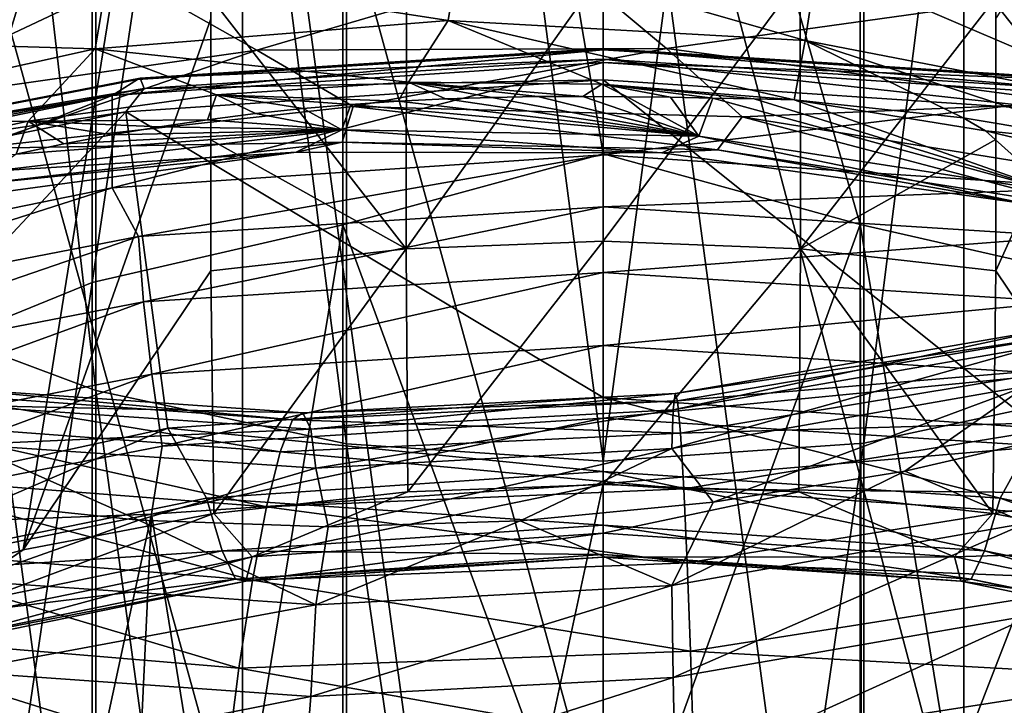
# Model space of a CAD drawing. Header units: metres. Extents: x -80 to 80, y -455 to 95.
# Tile 162 of 256: x -3.72 to 2.55, y -346.63 to -342.27. Entities that reach past the tile are written whole.
import ezdxf

# ---------------------------------------------------------------- set-up
doc = ezdxf.new("R2010")
doc.units = ezdxf.units.M
doc.layers.add('solid_501010_K_01', color=7, linetype='CONTINUOUS')
doc.layers.add('solid_501010_k_02_01', color=7, linetype='CONTINUOUS')

msp = doc.modelspace()

# ---------------------------------------------------------------- linework, layer by layer
at = {"layer": 'solid_501010_K_01'}
for points in [[(1.658268, -344.965088, 1083.574707), (3.254351, -344.624207, 1083.230347), (3.254351, -332.368439, 1095.102417)], [(1.658268, -332.680298, 1095.473267), (1.658268, -344.965088, 1083.574707), (3.254351, -332.368439, 1095.102417)], [(0, -345.080048, 1083.690918), (1.658268, -344.965088, 1083.574707), (1.658268, -332.680298, 1095.473267)], [(0, -332.785461, 1095.598389), (0, -345.080048, 1083.690918), (1.658268, -332.680298, 1095.473267)], [(0, -337.886383, 1066.368286), (1.635345, -333.226135, 1071.716309), (1.635345, -343.57135, 1059.839478)], [(3.232754, -343.93573, 1060.152344), (1.635345, -343.57135, 1059.839478), (1.635345, -333.226135, 1071.716309)], [(3.232754, -333.563965, 1072.057495), (3.232754, -343.93573, 1060.152344), (1.635345, -333.226135, 1071.716309)], [(0, -343.122192, 1060.14502), (0, -337.886383, 1066.368286), (1.635345, -343.57135, 1059.839478)], [(2.5, -343.868073, 1050.547241), (2.5, -342.262207, 1052.757568), (4.876777, -338.617584, 1058.927612)], [(3.69445, -345.644318, 1048.582031), (2.5, -343.868073, 1050.547241), (4.876777, -338.617584, 1058.927612)], [(0, -338.982971, 1058.575073), (0, -347.505859, 1046.84436), (1.153355, -347.548981, 1046.87561)], [(0, -338.982971, 1058.575073), (1.153355, -347.548981, 1046.87561), (2.296869, -347.67804, 1046.969482)], [(2.296869, -339.155151, 1058.700195), (0, -338.982971, 1058.575073), (2.296869, -347.67804, 1046.969482)], [(2.296869, -339.155151, 1058.700195), (2.296869, -347.67804, 1046.969482), (3.420787, -347.891907, 1047.124756)], [(2.296869, -339.155151, 1058.700195), (3.420787, -347.891907, 1047.124756), (4.515521, -348.188751, 1047.340454)], [(4.515521, -339.665863, 1059.071167), (2.296869, -339.155151, 1058.700195), (4.515521, -348.188751, 1047.340454)], [(2.662872, -341.53772, 1052.595337), (1.362193, -341.906677, 1052.412964), (3.593733, -342.340424, 1052.513062)], [(2.5, -343.031555, 1050.453247), (2.5, -342.126343, 1050.352295), (2.5, -341.538544, 1051.161255)], [(2.5, -341.538544, 1051.161255), (2.5, -343.868073, 1050.547241), (2.5, -343.031555, 1050.453247)], [(2.5, -341.914368, 1051.990967), (2.5, -343.868073, 1050.547241), (2.5, -341.538544, 1051.161255)], [(3.354858, -341.680084, 1047.833374), (5.18071, -342.80481, 1048.371582), (2.493317, -342.159607, 1048.144897)], [(-0.905821, -341.772156, 1052.532471), (-0.98835, -342.27359, 1052.26355), (1.286114, -342.399841, 1052.133301)], [(1.362193, -341.906677, 1052.412964), (-0.905821, -341.772156, 1052.532471), (1.286114, -342.399841, 1052.133301)], [(-0.26597, -341.890411, 1048.191406), (2.493317, -342.159607, 1048.144897), (0.402086, -342.451935, 1048.638184)], [(1.362193, -341.906677, 1052.412964), (1.286114, -342.399841, 1052.133301), (3.524713, -342.833069, 1052.226807)], [(3.593733, -342.340424, 1052.513062), (1.362193, -341.906677, 1052.412964), (3.524713, -342.833069, 1052.226807)], [(2.5, -341.914368, 1051.990967), (2.5, -342.262207, 1052.757568), (2.5, -343.868073, 1050.547241)], [(1.254332, -341.999115, 1050.259888), (2.5, -342.126343, 1050.352295), (1.25544, -343.726501, 1050.444336)], [(2.493317, -342.159607, 1048.144897), (2.999467, -342.798401, 1048.650635), (0.402086, -342.451935, 1048.638184)], [(2.5, -342.126343, 1050.352295), (2.5, -343.031555, 1050.453247), (1.25544, -343.726501, 1050.444336)], [(2.493317, -342.159607, 1048.144897), (5.18071, -342.80481, 1048.371582), (2.999467, -342.798401, 1048.650635)], [(-0.98835, -342.27359, 1052.26355), (-0.009944, -342.677704, 1051.78894), (1.215951, -342.779114, 1051.742188)], [(1.286114, -342.399841, 1052.133301), (-0.98835, -342.27359, 1052.26355), (1.215951, -342.779114, 1051.742188)], [(2.291739, -342.892456, 1051.824219), (1.286114, -342.399841, 1052.133301), (1.215951, -342.779114, 1051.742188)], [(3.318477, -343.06424, 1051.948853), (3.524713, -342.833069, 1052.226807), (1.286114, -342.399841, 1052.133301)], [(2.291739, -342.892456, 1051.824219), (3.318477, -343.06424, 1051.948853), (1.286114, -342.399841, 1052.133301)], [(0, -342.451843, 1042.991455), (0, -342.519531, 1043.174683), (2.923913, -342.705688, 1043.309937)], [(2.949324, -342.639618, 1043.12793), (0, -342.451843, 1042.991455), (2.923913, -342.705688, 1043.309937)], [(0, -342.459473, 1042.796387), (0, -342.451843, 1042.991455), (2.949324, -342.639618, 1043.12793)], [(2.966301, -342.648315, 1042.933594), (0, -342.459473, 1042.796387), (2.949324, -342.639618, 1043.12793)], [(0.402086, -342.451935, 1048.638184), (2.999467, -342.798401, 1048.650635), (0.883717, -342.885742, 1049.204346)], [(0, -342.519531, 1043.174683), (0, -342.651764, 1043.317627), (3.040854, -342.855316, 1043.465454)], [(2.923913, -342.705688, 1043.309937), (0, -342.519531, 1043.174683), (3.040854, -342.855316, 1043.465454)], [(0, -342.651764, 1043.317627), (0, -344.674286, 1044.787109), (2.773959, -344.870331, 1044.929443)], [(3.040854, -342.855316, 1043.465454), (0, -342.651764, 1043.317627), (2.773959, -344.870331, 1044.929443)], [(0.607642, -343.010223, 1051.185669), (0.428255, -342.762177, 1051.678833), (0.151893, -342.758759, 1051.670532)], [(0.607642, -343.010223, 1051.185669), (0.698222, -342.766724, 1051.694214), (0.428255, -342.762177, 1051.678833)], [(0.607642, -343.010223, 1051.185669), (2.863624, -343.359558, 1051.201538), (0.698222, -342.766724, 1051.694214)], [(2.863624, -343.359558, 1051.201538), (0.960715, -342.772583, 1051.715332), (0.698222, -342.766724, 1051.694214)], [(2.999467, -342.798401, 1048.650635), (3.336601, -343.284302, 1049.256958), (0.883717, -342.885742, 1049.204346)], [(2.863624, -343.359558, 1051.201538), (1.215951, -342.779114, 1051.742188), (0.960715, -342.772583, 1051.715332)], [(2.433885, -342.975647, 1051.755493), (2.291739, -342.892456, 1051.824219), (1.215951, -342.779114, 1051.742188)], [(2.863624, -343.359558, 1051.201538), (2.433885, -342.975647, 1051.755493), (1.215951, -342.779114, 1051.742188)], [(-1.593706, -342.821533, 1049.394653), (0.883717, -342.885742, 1049.204346), (0.726508, -343.096588, 1049.859863)], [(0.883717, -342.885742, 1049.204346), (3.095039, -343.469086, 1049.892944), (0.726508, -343.096588, 1049.859863)], [(0.883717, -342.885742, 1049.204346), (3.336601, -343.284302, 1049.256958), (3.095039, -343.469086, 1049.892944)], [(2.433885, -342.975647, 1051.755493), (3.318477, -343.06424, 1051.948853), (2.291739, -342.892456, 1051.824219)], [(3.636717, -343.262238, 1051.83374), (3.318477, -343.06424, 1051.948853), (2.433885, -342.975647, 1051.755493)], [(2.863624, -343.359558, 1051.201538), (3.636717, -343.262238, 1051.83374), (2.433885, -342.975647, 1051.755493)], [(-1.662328, -343.047516, 1050.061768), (0.726508, -343.096588, 1049.859863), (0.373085, -343.116882, 1050.548584)], [(0.373085, -343.116882, 1050.548584), (2.69192, -343.440216, 1050.544312), (0.607642, -343.010223, 1051.185669)], [(2.69192, -343.440216, 1050.544312), (2.863624, -343.359558, 1051.201538), (0.607642, -343.010223, 1051.185669)], [(2.5, -343.031555, 1050.453247), (2.5, -343.868073, 1050.547241), (1.25544, -343.726501, 1050.444336)], [(0.726508, -343.096588, 1049.859863), (2.69192, -343.440216, 1050.544312), (0.373085, -343.116882, 1050.548584)], [(0.726508, -343.096588, 1049.859863), (3.095039, -343.469086, 1049.892944), (2.69192, -343.440216, 1050.544312)], [(0, -348.08902, 1053.704956), (0, -343.122192, 1060.14502), (1.635345, -343.57135, 1059.839478)], [(0, -343.459625, 1041.479126), (0, -343.128906, 1041.810181), (3.127297, -343.338562, 1041.962524)], [(2.960838, -343.648132, 1041.616089), (0, -343.459625, 1041.479126), (3.127297, -343.338562, 1041.962524)], [(0, -343.878021, 1041.265625), (0, -343.459625, 1041.479126), (2.960838, -343.648132, 1041.616089)], [(0, -348.08902, 1053.704956), (1.635345, -343.57135, 1059.839478), (1.635336, -352.906464, 1047.15332)], [(1.657643, -352.910034, 1047.155884), (1.635336, -352.906464, 1047.15332), (1.635345, -343.57135, 1059.839478)], [(3.232744, -353.294983, 1047.435547), (1.657643, -352.910034, 1047.155884), (1.635345, -343.57135, 1059.839478)], [(3.232754, -343.93573, 1060.152344), (3.232744, -353.294983, 1047.435547), (1.635345, -343.57135, 1059.839478)], [(2.927527, -344.064423, 1041.401001), (0, -343.878021, 1041.265625), (2.960838, -343.648132, 1041.616089)], [(0, -345.227386, 1048.279053), (0, -343.679169, 1050.410034), (1.25544, -343.726501, 1050.444336)], [(1.245623, -345.273956, 1048.312988), (0, -345.227386, 1048.279053), (1.25544, -343.726501, 1050.444336)], [(2.480618, -345.41333, 1048.414185), (1.245623, -345.273956, 1048.312988), (1.25544, -343.726501, 1050.444336)], [(2.480618, -345.41333, 1048.414185), (1.25544, -343.726501, 1050.444336), (2.5, -343.868073, 1050.547241)], [(0, -344.34198, 1041.191895), (0, -343.878021, 1041.265625), (2.927527, -344.064423, 1041.401001)], [(3.69445, -345.644318, 1048.582031), (2.480618, -345.41333, 1048.414185), (2.5, -343.868073, 1050.547241)], [(2.875587, -344.525055, 1041.324951), (0, -344.34198, 1041.191895), (2.927527, -344.064423, 1041.401001)], [(0.445023, -344.752899, 1091.546143), (0.457075, -344.648438, 1092.187256), (2.81497, -344.242676, 1092.209229)], [(2.740743, -344.352722, 1091.573853), (0.445023, -344.752899, 1091.546143), (2.81497, -344.242676, 1092.209229)], [(2.81497, -344.242676, 1092.209229), (0.457075, -344.648438, 1092.187256), (2.912064, -344.28241, 1092.852173)], [(0.457075, -344.648438, 1092.187256), (0.472841, -344.695404, 1092.837158), (2.912064, -344.28241, 1092.852173)], [(2.912064, -344.28241, 1092.852173), (0.472841, -344.695404, 1092.837158), (3.027801, -344.480438, 1093.465088)], [(0, -344.805969, 1041.265259), (0, -344.34198, 1041.191895), (2.875587, -344.525055, 1041.324951)], [(0.437338, -344.99939, 1090.951538), (0.445023, -344.752899, 1091.546143), (2.740743, -344.352722, 1091.573853)], [(2.693417, -344.602814, 1090.983276), (0.437338, -344.99939, 1090.951538), (2.740743, -344.352722, 1091.573853)], [(0.472841, -344.695404, 1092.837158), (0.491633, -344.902008, 1093.458008), (3.027801, -344.480438, 1093.465088)], [(3.027801, -344.480438, 1093.465088), (0.491633, -344.902008, 1093.458008), (3.155654, -344.823975, 1094.015991)], [(2.810114, -344.984894, 1041.395264), (0, -344.805969, 1041.265259), (2.875587, -344.525055, 1041.324951)], [(2.693417, -344.602814, 1090.983276), (0.699362, -345.341461, 1090.463989), (0.437338, -344.99939, 1090.951538)], [(2.693417, -344.602814, 1090.983276), (1.920274, -345.143127, 1090.498047), (0.699362, -345.341461, 1090.463989)], [(2.693417, -344.602814, 1090.983276), (3.122578, -344.86618, 1090.455811), (1.920274, -345.143127, 1090.498047)], [(0.457075, -344.648438, 1092.187256), (-1.913427, -344.771027, 1091.889038), (0.472841, -344.695404, 1092.837158)], [(-1.862972, -344.876678, 1091.250244), (-1.913427, -344.771027, 1091.889038), (0.457075, -344.648438, 1092.187256)], [(0.445023, -344.752899, 1091.546143), (-1.862972, -344.876678, 1091.250244), (0.457075, -344.648438, 1092.187256)], [(0, -344.674286, 1044.787109), (0, -345.146057, 1045.234253), (2.527429, -345.315491, 1045.357422)], [(2.773959, -344.870331, 1044.929443), (0, -344.674286, 1044.787109), (2.527429, -345.315491, 1045.357422)], [(1.658268, -356.232544, 1070.70874), (3.254351, -355.864899, 1070.393066), (3.254351, -344.624207, 1083.230347)], [(1.658268, -344.965088, 1083.574707), (1.658268, -356.232544, 1070.70874), (3.254351, -344.624207, 1083.230347)], [(0.472841, -344.695404, 1092.837158), (-1.979425, -344.816071, 1092.535767), (0.491633, -344.902008, 1093.458008)], [(-1.913427, -344.771027, 1091.889038), (-1.979425, -344.816071, 1092.535767), (0.472841, -344.695404, 1092.837158)], [(-1.830803, -345.123566, 1090.656982), (-1.862972, -344.876678, 1091.250244), (0.445023, -344.752899, 1091.546143)], [(0.437338, -344.99939, 1090.951538), (-1.830803, -345.123566, 1090.656982), (0.445023, -344.752899, 1091.546143)], [(0, -345.224121, 1041.478394), (0, -344.805969, 1041.265259), (2.810114, -344.984894, 1041.395264)], [(-1.979425, -344.816071, 1092.535767), (-2.058095, -345.020142, 1093.152832), (0.491633, -344.902008, 1093.458008)], [(0.491633, -344.902008, 1093.458008), (0.512393, -345.255035, 1094.017456), (3.155654, -344.823975, 1094.015991)], [(3.155654, -344.823975, 1094.015991), (0.512393, -345.255035, 1094.017456), (3.287585, -345.286072, 1094.476196)], [(2.693776, -345.475433, 1090.085449), (1.920274, -345.143127, 1090.498047), (3.122578, -344.86618, 1090.455811)], [(0.491633, -344.902008, 1093.458008), (-2.058095, -345.020142, 1093.152832), (0.512393, -345.255035, 1094.017456)], [(2.773959, -344.870331, 1044.929443), (2.527429, -345.315491, 1045.357422), (4.985917, -345.819153, 1045.723267)], [(0, -356.356537, 1070.815186), (1.658268, -356.232544, 1070.70874), (1.658268, -344.965088, 1083.574707)], [(0, -345.080048, 1083.690918), (0, -356.356537, 1070.815186), (1.658268, -344.965088, 1083.574707)], [(2.876482, -345.416687, 1041.618286), (0, -345.224121, 1041.478394), (2.810114, -344.984894, 1041.395264)], [(-2.058095, -345.020142, 1093.152832), (-2.145001, -345.370087, 1093.707642), (0.512393, -345.255035, 1094.017456)], [(0, -345.146057, 1045.234253), (0, -345.487885, 1045.791016), (2.42805, -345.650665, 1045.90918)], [(2.527429, -345.315491, 1045.357422), (0, -345.146057, 1045.234253), (2.42805, -345.650665, 1045.90918)], [(0.437397, -345.871826, 1090.051392), (0.699362, -345.341461, 1090.463989), (1.920274, -345.143127, 1090.498047)], [(2.693776, -345.475433, 1090.085449), (0.437397, -345.871826, 1090.051392), (1.920274, -345.143127, 1090.498047)], [(0, -352.82019, 1046.997192), (0, -345.224121, 1041.478394), (2.876482, -345.416687, 1041.618286)], [(0, -345.538788, 1047.705566), (0, -345.227386, 1048.279053), (1.245623, -345.273956, 1048.312988)], [(0.512393, -345.255035, 1094.017456), (-2.145001, -345.370087, 1093.707642), (0.533815, -345.726898, 1094.48584)], [(2.236048, -345.68869, 1047.814453), (0, -345.538788, 1047.705566), (1.245623, -345.273956, 1048.312988)], [(0.512393, -345.255035, 1094.017456), (0.533815, -345.726898, 1094.48584), (3.287585, -345.286072, 1094.476196)], [(3.287585, -345.286072, 1094.476196), (0.533815, -345.726898, 1094.48584), (3.415527, -345.839355, 1094.816406)], [(2.236048, -345.68869, 1047.814453), (1.245623, -345.273956, 1048.312988), (2.480618, -345.41333, 1048.414185)], [(-2.145001, -345.370087, 1093.707642), (-2.234679, -345.838531, 1094.171509), (0.533815, -345.726898, 1094.48584)], [(0.437397, -345.871826, 1090.051392), (-0.52923, -345.460052, 1090.352905), (0.699362, -345.341461, 1090.463989)], [(2.527429, -345.315491, 1045.357422), (2.42805, -345.650665, 1045.90918), (4.78987, -346.134521, 1046.260742)], [(4.985917, -345.819153, 1045.723267), (2.527429, -345.315491, 1045.357422), (4.78987, -346.134521, 1046.260742)], [(1.657629, -352.952301, 1047.09314), (0, -352.82019, 1046.997192), (2.876482, -345.416687, 1041.618286)], [(3.251698, -353.343597, 1047.377441), (1.657629, -352.952301, 1047.09314), (2.876482, -345.416687, 1041.618286)], [(2.236048, -345.68869, 1047.814453), (2.480618, -345.41333, 1048.414185), (3.69445, -345.644318, 1048.582031)], [(0, -345.487885, 1045.791016), (0, -345.673859, 1046.417236), (2.342701, -345.830902, 1046.531372)], [(2.42805, -345.650665, 1045.90918), (0, -345.487885, 1045.791016), (2.342701, -345.830902, 1046.531372)], [(0.445133, -346.458405, 1089.786133), (0.437397, -345.871826, 1090.051392), (2.693776, -345.475433, 1090.085449)], [(2.74142, -346.058533, 1089.818359), (0.445133, -346.458405, 1089.786133), (2.693776, -345.475433, 1090.085449)], [(0, -345.691193, 1047.070313), (0, -345.538788, 1047.705566), (2.236048, -345.68869, 1047.814453)], [(0, -345.673859, 1046.417236), (0, -345.691193, 1047.070313), (2.27721, -345.843872, 1047.181152)], [(2.342701, -345.830902, 1046.531372), (0, -345.673859, 1046.417236), (2.27721, -345.843872, 1047.181152)], [(4.411102, -346.134277, 1048.138184), (2.236048, -345.68869, 1047.814453), (3.69445, -345.644318, 1048.582031)], [(2.42805, -345.650665, 1045.90918), (2.342701, -345.830902, 1046.531372), (4.621499, -346.29776, 1046.870483)], [(4.78987, -346.134521, 1046.260742), (2.42805, -345.650665, 1045.90918), (4.621499, -346.29776, 1046.870483)], [(0.533815, -345.726898, 1094.48584), (-2.234679, -345.838531, 1094.171509), (0.55459, -346.289642, 1094.833984)], [(2.27721, -345.843872, 1047.181152), (0, -345.691193, 1047.070313), (2.236048, -345.68869, 1047.814453)], [(0.533815, -345.726898, 1094.48584), (0.55459, -346.289642, 1094.833984), (3.415527, -345.839355, 1094.816406)], [(2.27721, -345.843872, 1047.181152), (2.236048, -345.68869, 1047.814453), (4.411102, -346.134277, 1048.138184)], [(-2.234679, -345.838531, 1094.171509), (-2.321645, -346.397797, 1094.515015), (0.55459, -346.289642, 1094.833984)], [(-1.863432, -346.578766, 1089.488892), (-1.831047, -345.994263, 1089.756104), (0.437397, -345.871826, 1090.051392)], [(0.445133, -346.458405, 1089.786133), (-1.863432, -346.578766, 1089.488892), (0.437397, -345.871826, 1090.051392)], [(3.415527, -345.839355, 1094.816406), (0.55459, -346.289642, 1094.833984), (3.531439, -346.456116, 1095.007813)], [(2.342701, -345.830902, 1046.531372), (2.27721, -345.843872, 1047.181152), (4.492303, -346.297668, 1047.510864)], [(4.492303, -346.297668, 1047.510864), (2.27721, -345.843872, 1047.181152), (4.411102, -346.134277, 1048.138184)], [(4.621499, -346.29776, 1046.870483), (2.342701, -345.830902, 1046.531372), (4.492303, -346.297668, 1047.510864)], [(0.457229, -347.095917, 1089.661499), (0.445133, -346.458405, 1089.786133), (2.74142, -346.058533, 1089.818359)], [(2.81592, -346.690521, 1089.690063), (0.457229, -347.095917, 1089.661499), (2.74142, -346.058533, 1089.818359)], [(0.55459, -346.289642, 1094.833984), (-2.321645, -346.397797, 1094.515015), (0.573411, -346.915009, 1095.032104)], [(0.55459, -346.289642, 1094.833984), (0.573411, -346.915009, 1095.032104), (3.531439, -346.456116, 1095.007813)], [(-2.321645, -346.397797, 1094.515015), (-2.400434, -347.019745, 1094.708984), (0.573411, -346.915009, 1095.032104)], [(-1.914073, -347.213593, 1089.361328), (-1.863432, -346.578766, 1089.488892), (0.445133, -346.458405, 1089.786133)], [(0.457229, -347.095917, 1089.661499), (-1.914073, -347.213593, 1089.361328), (0.445133, -346.458405, 1089.786133)], [(3.531439, -346.456116, 1095.007813), (0.573411, -346.915009, 1095.032104), (3.628762, -347.10434, 1095.035889)]]:
    msp.add_3dface(points, dxfattribs=at)
at = {"layer": 'solid_501010_k_02_01'}
for points in [[(-4.705681, -331.870239, 1094.51001), (-3.232754, -344.630524, 1083.236694), (-3.232754, -332.374207, 1095.109253)], [(-4.705681, -331.870239, 1094.51001), (-4.705681, -344.079651, 1082.680176), (-3.232754, -344.630524, 1083.236694)], [(-3.232754, -332.374207, 1095.109253), (-1.635345, -344.968323, 1083.577881), (-1.635345, -332.683258, 1095.476685)], [(-3.232754, -332.374207, 1095.109253), (-3.232754, -344.630524, 1083.236694), (-1.635345, -344.968323, 1083.577881)], [(-1.635345, -332.683258, 1095.476685), (0, -345.080048, 1083.690918), (0, -332.785461, 1095.598389)], [(-1.635345, -332.683258, 1095.476685), (-1.635345, -344.968323, 1083.577881), (0, -345.080048, 1083.690918)], [(-1.658268, -333.22937, 1071.719482), (-3.254351, -343.942535, 1060.158081), (-3.254351, -333.570282, 1072.063843)], [(-1.658268, -333.22937, 1071.719482), (-1.658268, -343.574829, 1059.842407), (-3.254351, -343.942535, 1060.158081)], [(-1.658268, -333.22937, 1071.719482), (0, -337.886383, 1066.368286), (0, -343.122192, 1060.14502)], [(-1.658268, -333.22937, 1071.719482), (0, -343.122192, 1060.14502), (-1.658268, -343.574829, 1059.842407)], [(-3.254351, -333.570282, 1072.063843), (-4.725122, -344.539795, 1060.670776), (-4.725122, -334.124023, 1072.623291)], [(-3.254351, -333.570282, 1072.063843), (-3.254351, -343.942535, 1060.158081), (-4.725122, -344.539795, 1060.670776)], [(-4.876762, -345.964905, 1048.814941), (-4.876777, -338.617584, 1058.927612), (-2.480585, -338.06601, 1058.526855)], [(-3.69445, -345.644318, 1048.582031), (-4.876762, -345.964905, 1048.814941), (-2.480585, -338.06601, 1058.526855)], [(-2.5, -342.262207, 1052.757568), (-3.69445, -345.644318, 1048.582031), (-2.480585, -338.06601, 1058.526855)], [(-2.296869, -339.155151, 1058.700195), (0, -347.505859, 1046.84436), (0, -338.982971, 1058.575073)], [(-2.296869, -339.155151, 1058.700195), (-4.515521, -339.665863, 1059.071167), (-2.296869, -347.67804, 1046.969482)], [(-2.296869, -339.155151, 1058.700195), (-1.153355, -347.548981, 1046.87561), (0, -347.505859, 1046.84436)], [(-2.296869, -339.155151, 1058.700195), (-2.296869, -347.67804, 1046.969482), (-1.153355, -347.548981, 1046.87561)], [(-4.515521, -339.665863, 1059.071167), (-4.515521, -348.188751, 1047.340454), (-3.420787, -347.891907, 1047.124756)], [(-4.515521, -339.665863, 1059.071167), (-3.420787, -347.891907, 1047.124756), (-2.296869, -347.67804, 1046.969482)], [(-4.319206, -341.558167, 1053.273682), (-5.308983, -342.391571, 1053.428101), (-3.149848, -341.936707, 1052.872437)], [(-5.101047, -341.702728, 1048.566528), (-3.017794, -342.00238, 1048.514893), (-5.682104, -342.488037, 1049.109863)], [(-0.905821, -341.772156, 1052.532471), (-3.149848, -341.936707, 1052.872437), (-0.98835, -342.27359, 1052.26355)], [(-3.017794, -342.00238, 1048.514893), (-0.26597, -341.890411, 1048.191406), (-2.206796, -342.461853, 1048.884644)], [(-0.26597, -341.890411, 1048.191406), (0.402086, -342.451935, 1048.638184), (-2.206796, -342.461853, 1048.884644)], [(-3.149848, -341.936707, 1052.872437), (-5.308983, -342.391571, 1053.428101), (-3.235523, -342.453674, 1052.618652)], [(-3.149848, -341.936707, 1052.872437), (-3.235523, -342.453674, 1052.618652), (-0.98835, -342.27359, 1052.26355)], [(0, -341.956604, 1050.229004), (0, -343.679169, 1050.410034), (-1.25544, -343.726501, 1050.444336)], [(-1.254332, -341.999115, 1050.259888), (0, -341.956604, 1050.229004), (-1.25544, -343.726501, 1050.444336)], [(0, -341.956604, 1050.229004), (1.254332, -341.999115, 1050.259888), (0, -343.679169, 1050.410034)], [(-5.682104, -342.488037, 1049.109863), (-3.017794, -342.00238, 1048.514893), (-4.753369, -342.822754, 1049.386108)], [(-3.017794, -342.00238, 1048.514893), (-2.206796, -342.461853, 1048.884644), (-4.753369, -342.822754, 1049.386108)], [(-2.5, -342.126343, 1050.352295), (-1.254332, -341.999115, 1050.259888), (-1.25544, -343.726501, 1050.444336)], [(1.254332, -341.999115, 1050.259888), (1.25544, -343.726501, 1050.444336), (0, -343.679169, 1050.410034)], [(-2.5, -343.032379, 1050.453369), (-2.5, -342.126343, 1050.352295), (-1.25544, -343.726501, 1050.444336)], [(-2.5, -343.032379, 1050.453369), (-2.5, -342.262207, 1052.757568), (-2.5, -342.126343, 1050.352295)], [(-2.5, -342.262207, 1052.757568), (-2.5, -343.868073, 1050.547241), (-3.69445, -345.644318, 1048.582031)], [(-0.98835, -342.27359, 1052.26355), (-3.235523, -342.453674, 1052.618652), (-1.241472, -342.666565, 1051.901978)], [(-2.5, -343.032379, 1050.453369), (-2.5, -343.868073, 1050.547241), (-2.5, -342.262207, 1052.757568)], [(-0.98835, -342.27359, 1052.26355), (-1.241472, -342.666565, 1051.901978), (-0.009944, -342.677704, 1051.78894)], [(-5.308983, -342.391571, 1053.428101), (-5.391822, -342.930786, 1053.192993), (-3.235523, -342.453674, 1052.618652)], [(-3.235523, -342.453674, 1052.618652), (-5.391822, -342.930786, 1053.192993), (-3.662371, -342.913422, 1052.324585)], [(-4.753369, -342.822754, 1049.386108), (-2.206796, -342.461853, 1048.884644), (-4.027108, -343.088501, 1049.825562)], [(-2.206796, -342.461853, 1048.884644), (-1.593706, -342.821533, 1049.394653), (-4.027108, -343.088501, 1049.825562)], [(-3.235523, -342.453674, 1052.618652), (-3.662371, -342.913422, 1052.324585), (-2.463825, -342.745605, 1052.080933)], [(-3.235523, -342.453674, 1052.618652), (-2.463825, -342.745605, 1052.080933), (-1.241472, -342.666565, 1051.901978)], [(0, -342.459473, 1042.796387), (0, -342.541138, 1042.619263), (-3.127297, -342.750793, 1042.771484)], [(-2.966301, -342.648315, 1042.933594), (0, -342.459473, 1042.796387), (-3.127297, -342.750793, 1042.771484)], [(-2.966301, -342.648315, 1042.933594), (0, -342.451843, 1042.991455), (0, -342.459473, 1042.796387)], [(-2.966301, -342.648315, 1042.933594), (-2.949324, -342.639618, 1043.12793), (0, -342.451843, 1042.991455)], [(-2.949324, -342.639618, 1043.12793), (0, -342.519531, 1043.174683), (0, -342.451843, 1042.991455)], [(-2.206796, -342.461853, 1048.884644), (0.402086, -342.451935, 1048.638184), (-1.593706, -342.821533, 1049.394653)], [(0.402086, -342.451935, 1048.638184), (0.883717, -342.885742, 1049.204346), (-1.593706, -342.821533, 1049.394653)], [(2.966301, -342.648315, 1042.933594), (0, -342.541138, 1042.619263), (0, -342.459473, 1042.796387)], [(0, -342.541138, 1042.619263), (0, -343.128906, 1041.810181), (-3.127297, -343.338562, 1041.962524)], [(-3.127297, -342.750793, 1042.771484), (0, -342.541138, 1042.619263), (-3.127297, -343.338562, 1041.962524)], [(-2.949324, -342.639618, 1043.12793), (-2.923913, -342.705688, 1043.309937), (0, -342.519531, 1043.174683)], [(-2.923913, -342.705688, 1043.309937), (0, -342.651764, 1043.317627), (0, -342.519531, 1043.174683)], [(0, -342.541138, 1042.619263), (3.127297, -342.750793, 1042.771484), (0, -343.128906, 1041.810181)], [(2.966301, -342.648315, 1042.933594), (3.127297, -342.750793, 1042.771484), (0, -342.541138, 1042.619263)], [(-5.859561, -343.210266, 1043.341919), (-5.826025, -343.198364, 1043.533936), (-2.949324, -342.639618, 1043.12793)], [(-2.966301, -342.648315, 1042.933594), (-5.859561, -343.210266, 1043.341919), (-2.949324, -342.639618, 1043.12793)], [(-2.966301, -342.648315, 1042.933594), (-3.127297, -342.750793, 1042.771484), (-5.859561, -343.210266, 1043.341919)], [(-2.949324, -342.639618, 1043.12793), (-5.826025, -343.198364, 1043.533936), (-2.923913, -342.705688, 1043.309937)], [(0, -342.651764, 1043.317627), (-3.040854, -342.855316, 1043.465454), (0, -344.674286, 1044.787109)], [(-2.923913, -342.705688, 1043.309937), (-3.040854, -342.855316, 1043.465454), (0, -342.651764, 1043.317627)], [(-1.305244, -342.786957, 1051.723511), (-1.241472, -342.666565, 1051.901978), (-2.463825, -342.745605, 1052.080933)], [(-1.305244, -342.786957, 1051.723511), (-1.005959, -342.772186, 1051.703369), (-1.241472, -342.666565, 1051.901978)], [(-0.130533, -342.756409, 1051.670776), (-0.009944, -342.677704, 1051.78894), (-1.241472, -342.666565, 1051.901978)], [(-0.417962, -342.757446, 1051.676636), (-0.130533, -342.756409, 1051.670776), (-1.241472, -342.666565, 1051.901978)], [(-0.710116, -342.762421, 1051.687744), (-0.417962, -342.757446, 1051.676636), (-1.241472, -342.666565, 1051.901978)], [(-1.005959, -342.772186, 1051.703369), (-0.710116, -342.762421, 1051.687744), (-1.241472, -342.666565, 1051.901978)], [(-5.826025, -343.198364, 1043.533936), (-5.77583, -343.259613, 1043.712402), (-2.923913, -342.705688, 1043.309937)], [(-2.923913, -342.705688, 1043.309937), (-5.77583, -343.259613, 1043.712402), (-3.040854, -342.855316, 1043.465454)], [(-0.130533, -342.756409, 1051.670776), (0.151893, -342.758759, 1051.670532), (-0.009944, -342.677704, 1051.78894)], [(0.960715, -342.772583, 1051.715332), (1.215951, -342.779114, 1051.742188), (-0.009944, -342.677704, 1051.78894)], [(0.698222, -342.766724, 1051.694214), (0.960715, -342.772583, 1051.715332), (-0.009944, -342.677704, 1051.78894)], [(0.428255, -342.762177, 1051.678833), (0.698222, -342.766724, 1051.694214), (-0.009944, -342.677704, 1051.78894)], [(0.151893, -342.758759, 1051.670532), (0.428255, -342.762177, 1051.678833), (-0.009944, -342.677704, 1051.78894)], [(-3.127297, -342.750793, 1042.771484), (-3.127297, -343.338562, 1041.962524), (-6.16929, -343.961792, 1042.415283)], [(-6.16929, -343.373993, 1043.224365), (-3.127297, -342.750793, 1042.771484), (-6.16929, -343.961792, 1042.415283)], [(-5.859561, -343.210266, 1043.341919), (-3.127297, -342.750793, 1042.771484), (-6.16929, -343.373993, 1043.224365)], [(-2.520767, -342.904724, 1051.838745), (-2.463825, -342.745605, 1052.080933), (-3.662371, -342.913422, 1052.324585)], [(-2.520767, -342.904724, 1051.838745), (-2.215333, -342.865997, 1051.805298), (-2.463825, -342.745605, 1052.080933)], [(-1.606889, -342.807373, 1051.747314), (-1.305244, -342.786957, 1051.723511), (-2.463825, -342.745605, 1052.080933)], [(-1.910608, -342.833588, 1051.77478), (-1.606889, -342.807373, 1051.747314), (-2.463825, -342.745605, 1052.080933)], [(-2.215333, -342.865997, 1051.805298), (-1.910608, -342.833588, 1051.77478), (-2.463825, -342.745605, 1052.080933)], [(0.607642, -343.010223, 1051.185669), (-1.305244, -342.786957, 1051.723511), (-1.606889, -342.807373, 1051.747314)], [(0.607642, -343.010223, 1051.185669), (-1.005959, -342.772186, 1051.703369), (-1.305244, -342.786957, 1051.723511)], [(0.607642, -343.010223, 1051.185669), (-0.710116, -342.762421, 1051.687744), (-1.005959, -342.772186, 1051.703369)], [(0.607642, -343.010223, 1051.185669), (-0.417962, -342.757446, 1051.676636), (-0.710116, -342.762421, 1051.687744)], [(0.607642, -343.010223, 1051.185669), (-0.130533, -342.756409, 1051.670776), (-0.417962, -342.757446, 1051.676636)], [(0.607642, -343.010223, 1051.185669), (0.151893, -342.758759, 1051.670532), (-0.130533, -342.756409, 1051.670776)], [(3.127297, -342.750793, 1042.771484), (3.127297, -343.338562, 1041.962524), (0, -343.128906, 1041.810181)], [(-5.468696, -345.453857, 1045.353516), (-3.040854, -342.855316, 1043.465454), (-6.003458, -343.461731, 1043.906128)], [(-5.77583, -343.259613, 1043.712402), (-6.003458, -343.461731, 1043.906128), (-3.040854, -342.855316, 1043.465454)], [(-5.468696, -345.453857, 1045.353516), (-2.773959, -344.870331, 1044.929443), (-3.040854, -342.855316, 1043.465454)], [(-4.027108, -343.088501, 1049.825562), (-1.593706, -342.821533, 1049.394653), (-1.662328, -343.047516, 1050.061768)], [(-2.773959, -344.870331, 1044.929443), (0, -344.674286, 1044.787109), (-3.040854, -342.855316, 1043.465454)], [(-1.665403, -342.96933, 1051.393921), (-1.910608, -342.833588, 1051.77478), (-2.215333, -342.865997, 1051.805298)], [(-1.665403, -342.96933, 1051.393921), (-1.606889, -342.807373, 1051.747314), (-1.910608, -342.833588, 1051.77478)], [(-1.665403, -342.96933, 1051.393921), (0.607642, -343.010223, 1051.185669), (-1.606889, -342.807373, 1051.747314)], [(-1.593706, -342.821533, 1049.394653), (0.726508, -343.096588, 1049.859863), (-1.662328, -343.047516, 1050.061768)], [(-5.391822, -342.930786, 1053.192993), (-4.827754, -343.168091, 1052.631836), (-3.662371, -342.913422, 1052.324585)], [(-3.738792, -343.12384, 1051.99585), (-3.662371, -342.913422, 1052.324585), (-4.827754, -343.168091, 1052.631836)], [(-3.738792, -343.12384, 1051.99585), (-3.435412, -343.05957, 1051.953003), (-3.662371, -342.913422, 1052.324585)], [(-2.82607, -342.94989, 1051.874512), (-2.520767, -342.904724, 1051.838745), (-3.662371, -342.913422, 1052.324585)], [(-3.131066, -343.001465, 1051.91272), (-2.82607, -342.94989, 1051.874512), (-3.662371, -342.913422, 1052.324585)], [(-3.435412, -343.05957, 1051.953003), (-3.131066, -343.001465, 1051.91272), (-3.662371, -342.913422, 1052.324585)], [(-1.665403, -342.96933, 1051.393921), (-2.520767, -342.904724, 1051.838745), (-2.82607, -342.94989, 1051.874512)], [(-1.665403, -342.96933, 1051.393921), (-2.215333, -342.865997, 1051.805298), (-2.520767, -342.904724, 1051.838745)], [(-3.891999, -343.233124, 1051.823608), (-1.665403, -342.96933, 1051.393921), (-3.738792, -343.12384, 1051.99585)], [(-1.956409, -343.111633, 1050.783936), (-1.665403, -342.96933, 1051.393921), (-3.891999, -343.233124, 1051.823608)], [(-1.665403, -342.96933, 1051.393921), (-3.435412, -343.05957, 1051.953003), (-3.738792, -343.12384, 1051.99585)], [(-1.665403, -342.96933, 1051.393921), (-3.131066, -343.001465, 1051.91272), (-3.435412, -343.05957, 1051.953003)], [(-1.665403, -342.96933, 1051.393921), (-2.82607, -342.94989, 1051.874512), (-3.131066, -343.001465, 1051.91272)], [(-1.956409, -343.111633, 1050.783936), (0.373085, -343.116882, 1050.548584), (-1.665403, -342.96933, 1051.393921)], [(0.373085, -343.116882, 1050.548584), (0.607642, -343.010223, 1051.185669), (-1.665403, -342.96933, 1051.393921)], [(-4.027108, -343.088501, 1049.825562), (-1.662328, -343.047516, 1050.061768), (-4.004983, -343.318298, 1050.496094)], [(-4.004983, -343.318298, 1050.496094), (-1.662328, -343.047516, 1050.061768), (-1.956409, -343.111633, 1050.783936)], [(-2.5, -343.032379, 1050.453369), (-1.25544, -343.726501, 1050.444336), (-2.5, -343.868073, 1050.547241)], [(-1.662328, -343.047516, 1050.061768), (0.373085, -343.116882, 1050.548584), (-1.956409, -343.111633, 1050.783936)], [(-4.2307, -343.419739, 1051.246948), (-1.956409, -343.111633, 1050.783936), (-3.891999, -343.233124, 1051.823608)], [(-4.004983, -343.318298, 1050.496094), (-1.956409, -343.111633, 1050.783936), (-4.2307, -343.419739, 1051.246948)], [(-3.127297, -343.338562, 1041.962524), (0, -343.128906, 1041.810181), (-2.960838, -343.648132, 1041.616089)], [(-2.960838, -343.648132, 1041.616089), (0, -343.128906, 1041.810181), (0, -343.459625, 1041.479126)], [(-1.658268, -343.574829, 1059.842407), (0, -343.122192, 1060.14502), (0, -348.08902, 1053.704956)], [(-6.16929, -343.961792, 1042.415283), (-3.127297, -343.338562, 1041.962524), (-5.848771, -344.209076, 1042.023682)], [(-3.127297, -343.338562, 1041.962524), (-2.960838, -343.648132, 1041.616089), (-5.848771, -344.209076, 1042.023682)], [(-2.927527, -344.064423, 1041.401001), (-2.960838, -343.648132, 1041.616089), (0, -343.459625, 1041.479126)], [(-2.927527, -344.064423, 1041.401001), (0, -343.459625, 1041.479126), (0, -343.878021, 1041.265625)], [(-1.658268, -343.574829, 1059.842407), (-3.254343, -353.302216, 1047.440796), (-3.254351, -343.942535, 1060.158081)], [(-1.658268, -343.574829, 1059.842407), (-1.658254, -352.910126, 1047.156006), (-3.254343, -353.302216, 1047.440796)], [(-1.658268, -343.574829, 1059.842407), (0, -348.08902, 1053.704956), (-1.658254, -352.910126, 1047.156006)], [(-5.782969, -344.619019, 1041.803955), (-5.848771, -344.209076, 1042.023682), (-2.960838, -343.648132, 1041.616089)], [(-2.927527, -344.064423, 1041.401001), (-5.782969, -344.619019, 1041.803955), (-2.960838, -343.648132, 1041.616089)], [(-2.5, -343.868073, 1050.547241), (-1.25544, -343.726501, 1050.444336), (-2.480618, -345.41333, 1048.414185)], [(-1.25544, -343.726501, 1050.444336), (-1.245623, -345.273956, 1048.312988), (-2.480618, -345.41333, 1048.414185)], [(-1.25544, -343.726501, 1050.444336), (0, -343.679169, 1050.410034), (-1.245623, -345.273956, 1048.312988)], [(-1.245623, -345.273956, 1048.312988), (0, -343.679169, 1050.410034), (0, -345.227386, 1048.279053)], [(-2.5, -343.868073, 1050.547241), (-2.480618, -345.41333, 1048.414185), (-3.69445, -345.644318, 1048.582031)], [(-2.875587, -344.525055, 1041.324951), (-2.927527, -344.064423, 1041.401001), (0, -343.878021, 1041.265625)], [(-2.875587, -344.525055, 1041.324951), (0, -343.878021, 1041.265625), (0, -344.34198, 1041.191895)], [(-3.254351, -343.942535, 1060.158081), (-4.725126, -353.939056, 1047.903564), (-4.725122, -344.539795, 1060.670776)], [(-3.254351, -343.942535, 1060.158081), (-3.254343, -353.302216, 1047.440796), (-4.725126, -353.939056, 1047.903564)], [(-5.680368, -345.069824, 1041.720703), (-5.782969, -344.619019, 1041.803955), (-2.927527, -344.064423, 1041.401001)], [(-2.875587, -344.525055, 1041.324951), (-5.680368, -345.069824, 1041.720703), (-2.927527, -344.064423, 1041.401001)], [(-4.705681, -344.079651, 1082.680176), (-3.232754, -355.871704, 1070.398804), (-3.232754, -344.630524, 1083.236694)], [(-4.705681, -344.079651, 1082.680176), (-4.705681, -355.277557, 1069.888794), (-3.232754, -355.871704, 1070.398804)], [(-2.810114, -344.984894, 1041.395264), (-2.875587, -344.525055, 1041.324951), (0, -344.34198, 1041.191895)], [(-2.810114, -344.984894, 1041.395264), (0, -344.34198, 1041.191895), (0, -344.805969, 1041.265259)], [(-5.551034, -345.517273, 1041.782104), (-5.680368, -345.069824, 1041.720703), (-2.875587, -344.525055, 1041.324951)], [(-2.810114, -344.984894, 1041.395264), (-5.551034, -345.517273, 1041.782104), (-2.875587, -344.525055, 1041.324951)], [(-4.230173, -344.609436, 1091.31604), (-4.376081, -344.643402, 1091.949463), (-1.979425, -344.816071, 1092.535767)], [(-1.913427, -344.771027, 1091.889038), (-4.230173, -344.609436, 1091.31604), (-1.979425, -344.816071, 1092.535767)], [(-4.118629, -344.723083, 1090.687378), (-4.230173, -344.609436, 1091.31604), (-1.913427, -344.771027, 1091.889038)], [(-4.376081, -344.643402, 1091.949463), (-4.550003, -344.83371, 1092.550659), (-2.058095, -345.020142, 1093.152832)], [(-1.979425, -344.816071, 1092.535767), (-4.376081, -344.643402, 1091.949463), (-2.058095, -345.020142, 1093.152832)], [(-3.232754, -344.630524, 1083.236694), (-1.635345, -356.236023, 1070.71167), (-1.635345, -344.968323, 1083.577881)], [(-3.232754, -344.630524, 1083.236694), (-3.232754, -355.871704, 1070.398804), (-1.635345, -356.236023, 1070.71167)], [(-2.773959, -344.870331, 1044.929443), (0, -345.146057, 1045.234253), (0, -344.674286, 1044.787109)], [(-1.862972, -344.876678, 1091.250244), (-4.118629, -344.723083, 1090.687378), (-1.913427, -344.771027, 1091.889038)], [(-4.04751, -344.974396, 1090.10083), (-4.118629, -344.723083, 1090.687378), (-1.862972, -344.876678, 1091.250244)], [(-2.876482, -345.416687, 1041.618286), (0, -344.805969, 1041.265259), (0, -345.224121, 1041.478394)], [(-2.810114, -344.984894, 1041.395264), (0, -344.805969, 1041.265259), (-2.876482, -345.416687, 1041.618286)], [(-4.550003, -344.83371, 1092.550659), (-4.742134, -345.167969, 1093.088379), (-2.145001, -345.370087, 1093.707642)], [(-2.058095, -345.020142, 1093.152832), (-4.550003, -344.83371, 1092.550659), (-2.145001, -345.370087, 1093.707642)], [(-4.985917, -345.819153, 1045.723267), (-2.773959, -344.870331, 1044.929443), (-5.468696, -345.453857, 1045.353516)], [(-2.527429, -345.315491, 1045.357422), (-2.773959, -344.870331, 1044.929443), (-4.985917, -345.819153, 1045.723267)], [(-1.830803, -345.123566, 1090.656982), (-4.04751, -344.974396, 1090.10083), (-1.862972, -344.876678, 1091.250244)], [(-2.527429, -345.315491, 1045.357422), (0, -345.146057, 1045.234253), (-2.773959, -344.870331, 1044.929443)], [(-2.810114, -344.984894, 1041.395264), (-2.876482, -345.416687, 1041.618286), (-5.551034, -345.517273, 1041.782104)], [(-4.04751, -344.974396, 1090.10083), (-2.957647, -345.455017, 1089.900635), (-4.143198, -345.332733, 1089.560303)], [(-1.830803, -345.123566, 1090.656982), (-2.957647, -345.455017, 1089.900635), (-4.04751, -344.974396, 1090.10083)], [(-1.635345, -344.968323, 1083.577881), (0, -356.356537, 1070.815186), (0, -345.080048, 1083.690918)], [(-1.635345, -344.968323, 1083.577881), (-1.635345, -356.236023, 1070.71167), (0, -356.356537, 1070.815186)], [(0.437338, -344.99939, 1090.951538), (-1.751091, -345.497864, 1090.165039), (-1.830803, -345.123566, 1090.656982)], [(0.437338, -344.99939, 1090.951538), (-0.52923, -345.460052, 1090.352905), (-1.751091, -345.497864, 1090.165039)], [(0.437338, -344.99939, 1090.951538), (0.699362, -345.341461, 1090.463989), (-0.52923, -345.460052, 1090.352905)], [(-4.742134, -345.167969, 1093.088379), (-4.940392, -345.619843, 1093.534668), (-2.234679, -345.838531, 1094.171509)], [(-2.145001, -345.370087, 1093.707642), (-4.742134, -345.167969, 1093.088379), (-2.234679, -345.838531, 1094.171509)], [(-1.830803, -345.123566, 1090.656982), (-1.751091, -345.497864, 1090.165039), (-2.957647, -345.455017, 1089.900635)], [(-2.527429, -345.315491, 1045.357422), (0, -345.487885, 1045.791016), (0, -345.146057, 1045.234253)], [(-1.65763, -352.952301, 1047.09314), (-2.876482, -345.416687, 1041.618286), (0, -345.224121, 1041.478394)], [(-2.236048, -345.68869, 1047.814453), (0, -345.227386, 1048.279053), (0, -345.538788, 1047.705566)], [(-2.236048, -345.68869, 1047.814453), (-1.245623, -345.273956, 1048.312988), (0, -345.227386, 1048.279053)], [(0, -352.82019, 1046.997192), (-1.65763, -352.952301, 1047.09314), (0, -345.224121, 1041.478394)], [(-2.236048, -345.68869, 1047.814453), (-2.480618, -345.41333, 1048.414185), (-1.245623, -345.273956, 1048.312988)], [(-2.527429, -345.315491, 1045.357422), (-4.985917, -345.819153, 1045.723267), (-2.42805, -345.650665, 1045.90918)], [(-4.04805, -345.841797, 1089.200684), (-4.143198, -345.332733, 1089.560303), (-2.957647, -345.455017, 1089.900635)], [(-2.527429, -345.315491, 1045.357422), (-2.42805, -345.650665, 1045.90918), (0, -345.487885, 1045.791016)], [(-4.721071, -353.979126, 1047.839233), (-5.678938, -345.990326, 1042.035034), (-2.876482, -345.416687, 1041.618286)], [(-5.551034, -345.517273, 1041.782104), (-2.876482, -345.416687, 1041.618286), (-5.678938, -345.990326, 1042.035034)], [(-3.251698, -353.343597, 1047.377441), (-4.721071, -353.979126, 1047.839233), (-2.876482, -345.416687, 1041.618286)], [(-4.411102, -346.134277, 1048.138184), (-3.69445, -345.644318, 1048.582031), (-2.480618, -345.41333, 1048.414185)], [(-2.236048, -345.68869, 1047.814453), (-4.411102, -346.134277, 1048.138184), (-2.480618, -345.41333, 1048.414185)], [(-1.65763, -352.952301, 1047.09314), (-3.251698, -353.343597, 1047.377441), (-2.876482, -345.416687, 1041.618286)], [(-1.831047, -345.994263, 1089.756104), (-4.04805, -345.841797, 1089.200684), (-2.957647, -345.455017, 1089.900635)], [(-1.831047, -345.994263, 1089.756104), (-2.957647, -345.455017, 1089.900635), (-1.751091, -345.497864, 1090.165039)], [(-2.42805, -345.650665, 1045.90918), (0, -345.673859, 1046.417236), (0, -345.487885, 1045.791016)], [(-1.831047, -345.994263, 1089.756104), (-1.751091, -345.497864, 1090.165039), (-0.52923, -345.460052, 1090.352905)], [(0.437397, -345.871826, 1090.051392), (-1.831047, -345.994263, 1089.756104), (-0.52923, -345.460052, 1090.352905)], [(-2.27721, -345.843872, 1047.181152), (0, -345.538788, 1047.705566), (0, -345.691193, 1047.070313)], [(-2.27721, -345.843872, 1047.181152), (-2.236048, -345.68869, 1047.814453), (0, -345.538788, 1047.705566)], [(-4.940392, -345.619843, 1093.534668), (-5.132657, -346.162567, 1093.861084), (-2.321645, -346.397797, 1094.515015)], [(-2.234679, -345.838531, 1094.171509), (-4.940392, -345.619843, 1093.534668), (-2.321645, -346.397797, 1094.515015)], [(-4.985917, -345.819153, 1045.723267), (-4.78987, -346.134521, 1046.260742), (-2.42805, -345.650665, 1045.90918)], [(-4.411102, -346.134277, 1048.138184), (-4.876762, -345.964905, 1048.814941), (-3.69445, -345.644318, 1048.582031)], [(-2.42805, -345.650665, 1045.90918), (-4.78987, -346.134521, 1046.260742), (-2.342701, -345.830902, 1046.531372)], [(-2.42805, -345.650665, 1045.90918), (-2.342701, -345.830902, 1046.531372), (0, -345.673859, 1046.417236)], [(-2.342701, -345.830902, 1046.531372), (0, -345.691193, 1047.070313), (0, -345.673859, 1046.417236)], [(-4.492303, -346.297668, 1047.510864), (-4.411102, -346.134277, 1048.138184), (-2.236048, -345.68869, 1047.814453)], [(-2.27721, -345.843872, 1047.181152), (-4.492303, -346.297668, 1047.510864), (-2.236048, -345.68869, 1047.814453)], [(-2.342701, -345.830902, 1046.531372), (-2.27721, -345.843872, 1047.181152), (0, -345.691193, 1047.070313)], [(-4.78987, -346.134521, 1046.260742), (-4.621499, -346.29776, 1046.870483), (-2.342701, -345.830902, 1046.531372)], [(-2.342701, -345.830902, 1046.531372), (-4.621499, -346.29776, 1046.870483), (-2.27721, -345.843872, 1047.181152)], [(-4.621499, -346.29776, 1046.870483), (-4.492303, -346.297668, 1047.510864), (-2.27721, -345.843872, 1047.181152)], [(-4.119647, -346.41864, 1088.927734), (-4.04805, -345.841797, 1089.200684), (-1.831047, -345.994263, 1089.756104)], [(-1.863432, -346.578766, 1089.488892), (-4.119647, -346.41864, 1088.927734), (-1.831047, -345.994263, 1089.756104)], [(-5.132657, -346.162567, 1093.861084), (-5.306841, -346.768982, 1094.039917), (-2.400434, -347.019745, 1094.708984)], [(-2.321645, -346.397797, 1094.515015), (-5.132657, -346.162567, 1093.861084), (-2.400434, -347.019745, 1094.708984)], [(-4.231601, -347.04248, 1088.790771), (-4.119647, -346.41864, 1088.927734), (-1.863432, -346.578766, 1089.488892)], [(-1.914073, -347.213593, 1089.361328), (-4.231601, -347.04248, 1088.790771), (-1.863432, -346.578766, 1089.488892)]]:
    msp.add_3dface(points, dxfattribs=at)

doc.saveas('drawing.dxf')
